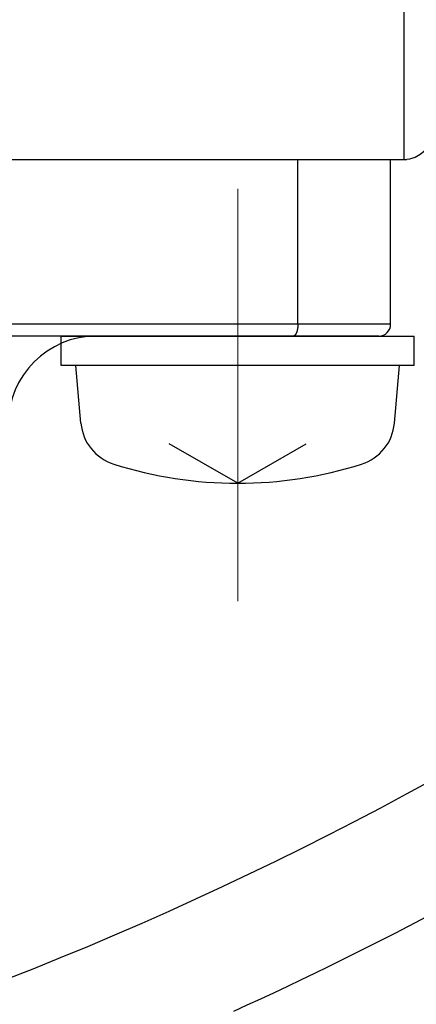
# Model space of a CAD drawing. Header units: millimetres. Extents: x 0 to 1071, y 0 to 742.
# Tile 45 of 127: x 172 to 179, y 431 to 448. Entities that reach past the tile are written whole.
import ezdxf

# ---------------------------------------------------------------- set-up
doc = ezdxf.new("R2010")
doc.units = ezdxf.units.MM
doc.header["$LTSCALE"] = 0.454724
doc.linetypes.add('CENTER', pattern=[50.8, 31.75, -6.35, 6.35, -6.35])
doc.layers.add('NoLayerName_001', color=7, linetype='Continuous')
doc.layers.add('NoLayerName_002', color=7, linetype='Continuous')
doc.styles.get("Standard").update_dxf_attribs({"font": 'txt', "bigfont": 'extfont2'})
doc.dimstyles.get("Standard").update_dxf_attribs({"dimtxt": 2.5, "dimasz": 2.5, "dimexe": 1, "dimexo": 1, "dimtad": 1, "dimdec": 3, "dimzin": 0, "dimdsep": 46, "dimtxsty": 'Standard', "dimcen": 2.5, "dimadec": 3, "dimazin": 0, "dimtfac": 0.75, "dimtdec": 3, "dimtmove": 0, "dimatfit": 3, "dimfxl": 1, "dimarcsym": 0})

# ---------------------------------------------------------------- blocks, each defined once
blk = doc.blocks.new('_OPEN30')
at = {"color": 0, "linetype": 'ByBlock', "lineweight": -2}
for p, q in [((-1, 0.267949), (0, 0)), ((0, 0), (-1, -0.267949)), ((0, 0), (-1, 0))]:
    blk.add_line(p, q, dxfattribs=at)
blk = doc.blocks.new('*D143')
at = {"layer": 'Defpoints', "color": 0}
for p in [(221.066, 487.5), (237.5, 487.5), (170.65, 428.55)]:
    blk.add_point(p, dxfattribs=at)
at = {"layer": 'NoLayerName_002', "color": 0, "linetype": 'Continuous', "lineweight": 13}
for p, q in [((223.566, 487.5), (240, 487.5)), ((237.5, 432.3), (237.5, 483.75)), ((173.15, 428.55), (240, 428.55))]:
    blk.add_line(p, q, dxfattribs=at)
at = {"layer": 'NoLayerName_002', "color": 0, "lineweight": 13, "xscale": 3.75, "yscale": 3.75, "zscale": 3.75}
for p, rotation in [((237.5, 487.5), 90), ((237.5, 428.55), 270)]:
    blk.add_blockref('_OPEN30', p, dxfattribs=dict(at, rotation=rotation))
at = {"layer": 'NoLayerName_002', "color": 0, "lineweight": 13, "insert": (229.816, 458.025), "char_height": 8.75, "attachment_point": 5, "rotation": 90}
blk.add_mtext('\\W0.8000;５９', dxfattribs=at)

msp = doc.modelspace()

# ---------------------------------------------------------------- linework, layer by layer
at = {"layer": 'NoLayerName_001', "color": 7, "linetype": 'Continuous', "lineweight": 25}
for p, q in [((178.5, 461.6204), (178.5, 445.4999)), ((153, 445.4999), (178.5504, 445.4999)), ((172.6752, 442.4999), (178.6752, 442.4999)), ((172.6752, 441.9999), (172.6752, 442.4999)), ((178.6752, 441.9999), (178.6752, 442.4999)), ((178.6752, 441.9999), (172.6752, 441.9999)), ((173.0111, 441.018), (172.9252, 441.9999)), ((178.3393, 441.018), (178.4252, 441.9999)), ((175.6752, 439.9999), (174.5123, 440.6713)), ((175.6752, 439.9999), (176.8381, 440.6713))]:
    msp.add_line(p, q, dxfattribs=at)
at = {"layer": 'NoLayerName_001', "color": 60, "linetype": 'Continuous', "lineweight": 25}
for p, q in [((153.2752, 445.4999), (178.2752, 445.4999)), ((176.6981, 442.6999), (176.6981, 445.4999)), ((178.2752, 442.6999), (178.2752, 445.4999)), ((178.2752, 442.6999), (167.1495, 442.6999)), ((178.0752, 442.4999), (167.1495, 442.4999))]:
    msp.add_line(p, q, dxfattribs=at)
at = {"layer": 'NoLayerName_001', "color": 4, "linetype": 'CENTER', "lineweight": 13}
msp.add_line((175.6752, 444.9999), (175.6752, 437.9999), dxfattribs=at)
at = {"layer": 'NoLayerName_001', "color": 7, "linetype": 'Continuous', "lineweight": 25}
for centre, radius, start, end in [((150, 487.4999), 60, 290.751246, 321.322894), ((178.5, 445.9999), 0.5, 270, 0), ((173.8081, 441.0878), 0.8, 185, 252.47322), ((177.5423, 441.0878), 0.8, 287.52678, 355), ((175.6752, 446.9999), 7, 252.47322, 287.52678), ((150, 487.4999), 62, 294.394883, 309.414098)]:
    msp.add_arc(centre, radius, start, end, dxfattribs=at)
at = {"layer": 'NoLayerName_001', "color": 60, "linetype": 'Continuous', "lineweight": 25}
for centre, radius, start, end in [((178.0752, 442.6999), 0.2, 270, 0), ((173.2752, 440.9999), 1.5, 90, 180)]:
    msp.add_arc(centre, radius, start, end, dxfattribs=at)
at = {"layer": 'NoLayerName_001', "color": 4, "linetype": 'CENTER', "lineweight": 13}
msp.add_arc((150, 487.5), 68, 293.677408, 306.322598, dxfattribs=at)
at = {"layer": 'NoLayerName_001', "color": 7, "linetype": 'Continuous', "lineweight": 25}
for points, knots in [([(176.6981, 442.6999), (176.6981, 442.6982), (176.6981, 442.6949), (176.698, 442.6898), (176.6979, 442.6848), (176.6977, 442.6797), (176.6975, 442.6747), (176.6973, 442.6696), (176.697, 442.6646), (176.6966, 442.6595), (176.6962, 442.6545), (176.6957, 442.6495), (176.6952, 442.6445), (176.6946, 442.6394), (176.694, 442.6344), (176.6933, 442.6294), (176.6926, 442.6244), (176.6918, 442.6194), (176.6909, 442.6145), (176.69, 442.6095), (176.689, 442.6045), (176.688, 442.5996), (176.6869, 442.5947), (176.6857, 442.5898), (176.6844, 442.5849), (176.6831, 442.58), (176.6817, 442.5751), (176.6802, 442.5703), (176.6786, 442.5655), (176.677, 442.5608), (176.6752, 442.556), (176.6733, 442.5514), (176.6713, 442.5467), (176.6692, 442.5421), (176.6669, 442.5376), (176.6645, 442.5332), (176.6619, 442.5288), (176.6591, 442.5246), (176.6562, 442.5205), (176.653, 442.5165), (176.6507, 442.5141), (176.6495, 442.5129)], [0, 0, 0, 0, 0.00504769, 0.01009709, 0.01514791, 0.02019983, 0.02525261, 0.03030597, 0.0353597, 0.04041358, 0.04546743, 0.05052108, 0.05557441, 0.06062729, 0.06567964, 0.0707314, 0.07578253, 0.08083302, 0.08588284, 0.09093196, 0.09598043, 0.10102839, 0.10607612, 0.11112397, 0.11617244, 0.12122166, 0.12627115, 0.13132056, 0.13636989, 0.14141945, 0.14646989, 0.15152166, 0.15657353, 0.1616247, 0.16667554, 0.17172767, 0.17678339, 0.18184003, 0.18689505, 0.1919513, 0.19701749, 0.19701749, 0.19701749, 0.19701749]), ([(176.6495, 442.5129), (176.6483, 442.5117), (176.6459, 442.5093), (176.6418, 442.5063), (176.6375, 442.5036), (176.6328, 442.5016), (176.6279, 442.5002), (176.6245, 442.5001), (176.6228, 442.4999)], [0, 0, 0, 0, 0.005072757, 0.010138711, 0.015210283, 0.020314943, 0.025412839, 0.030469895, 0.030469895, 0.030469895, 0.030469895])]:
    msp.add_open_spline(points, degree=3, knots=knots, dxfattribs=at)

# ---------------------------------------------------------------- dimensions: what is measured, and where the dimension line sits
at = {"layer": 'NoLayerName_002', "color": 3, "linetype": 'Continuous', "lineweight": 13}
dim = msp.add_linear_dim(base=(237.5, 487.5), p1=(170.65, 428.55), p2=(221.0664, 487.5), angle=90, text='\\W0.8000;５９', dimstyle='Standard', override={"dimtxt": 8.75, "dimasz": 3.75, "dimexe": 2.5, "dimexo": 2.5, "dimgap": 2.5, "dimzin": 8, "dimblk": 'OPEN30', "dimclrd": 0, "dimclre": 0, "dimclrt": 0, "dimtp": 0, "dimtm": 0, "dimlwd": 13, "dimlwe": 13}, dxfattribs=at)
dim.commit()
dim.dimension.update_dxf_attribs({"geometry": '*D143', "text_midpoint": (237.5, 458.025), "dimtype": 160})

doc.saveas('drawing.dxf')
